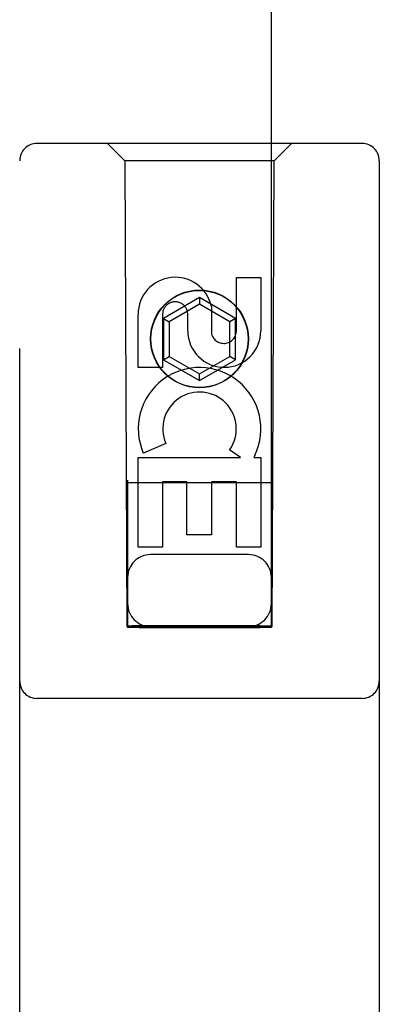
# Model space of a CAD drawing. Header units: inches. Extents: x 0 to 278, y 0 to 180.
# Tile 16 of 81: x 92.447 to 93.072, y 93.341 to 95.053. Entities that reach past the tile are written whole.
import ezdxf

# ---------------------------------------------------------------- set-up
doc = ezdxf.new("R2010")
doc.units = ezdxf.units.IN
doc.header["$LTSCALE"] = 15.310625
doc.header["$MEASUREMENT"] = 0
doc.linetypes.add('HIDDEN', pattern=[0.2, 0.1, -0.1])
doc.layers.add('LEFTHAND_DOOR_ASSEMBLY', color=7, linetype='CONTINUOUS')

msp = doc.modelspace()

# ---------------------------------------------------------------- linework, layer by layer
at = {"layer": 'LEFTHAND_DOOR_ASSEMBLY', "color": 8, "linetype": 'HIDDEN'}
for p, q in [((92.6343, 130.9982), (92.6343, 93.9966)), ((92.8843, 93.9966), (92.8843, 130.9982)), ((93.0418, 94.8382), (92.4768, 94.8382)), ((92.6293, 94.8082), (92.5993, 94.8382)), ((92.8893, 94.8082), (92.9193, 94.8382)), ((92.4468, 92.9507), (92.4468, 94.8082)), ((92.6293, 94.8082), (92.6328, 93.9982)), ((92.8893, 94.8082), (92.6293, 94.8082)), ((92.8858, 93.9982), (92.8893, 94.8082)), ((93.0718, 94.8082), (93.0718, 92.9507)), ((92.8234, 94.5124), (92.8234, 94.6048)), ((92.8234, 94.6048), (92.8659, 94.6048)), ((92.8659, 94.6048), (92.8659, 94.5124)), ((92.7593, 94.5701), (92.6968, 94.534)), ((92.7593, 94.5701), (92.7593, 94.5585)), ((92.8218, 94.534), (92.7593, 94.5701)), ((92.7593, 94.5585), (92.7068, 94.5282)), ((92.8118, 94.5282), (92.7593, 94.5585)), ((92.7799, 94.5547), (92.7799, 94.5084)), ((92.6527, 94.4485), (92.6527, 94.5409)), ((92.6951, 94.5409), (92.6951, 94.4485)), ((92.6968, 94.534), (92.6968, 94.4618)), ((92.6968, 94.534), (92.7068, 94.5282)), ((92.7068, 94.5282), (92.7068, 94.4676)), ((92.739, 94.5124), (92.739, 94.5409)), ((92.8218, 94.534), (92.8118, 94.5282)), ((92.8118, 94.4676), (92.8118, 94.5282)), ((92.8218, 94.4618), (92.8218, 94.534)), ((92.6968, 94.4618), (92.7068, 94.4676)), ((92.6968, 94.4618), (92.7593, 94.4258)), ((92.7068, 94.4676), (92.7593, 94.4373)), ((92.7593, 94.4373), (92.8118, 94.4676)), ((92.7593, 94.4258), (92.8218, 94.4618)), ((92.8218, 94.4618), (92.8118, 94.4676)), ((92.6951, 94.4485), (92.6527, 94.4485)), ((92.7593, 94.4258), (92.7593, 94.4373)), ((92.7008, 94.3166), (92.6617, 94.2997)), ((92.8303, 94.2922), (92.8117, 94.3052)), ((92.6527, 94.1361), (92.6527, 94.2922)), ((92.6527, 94.2922), (92.8303, 94.2922)), ((92.8554, 94.2957), (92.8536, 94.2922)), ((92.8536, 94.2922), (92.8659, 94.2922)), ((92.8659, 94.2922), (92.8659, 94.1361)), ((92.8869, 94.2482), (92.6317, 94.2482)), ((92.6951, 94.2496), (92.6951, 94.1361)), ((92.7375, 94.2496), (92.6951, 94.2496)), ((92.7375, 94.1574), (92.7375, 94.2496)), ((92.78, 94.2496), (92.78, 94.1574)), ((92.8234, 94.2496), (92.78, 94.2496)), ((92.8234, 94.1361), (92.8234, 94.2496)), ((92.78, 94.1574), (92.7375, 94.1574)), ((92.6951, 94.1361), (92.6527, 94.1361)), ((92.8659, 94.1361), (92.8234, 94.1361)), ((92.8443, 94.1232), (92.6743, 94.1232)), ((92.6328, 93.9982), (92.8858, 93.9982)), ((92.6352, 93.9996), (92.6367, 93.9996)), ((92.6367, 93.9996), (92.6416, 93.9997)), ((92.6402, 93.9965), (92.6367, 93.9966)), ((92.6543, 93.9965), (92.6402, 93.9965)), ((92.6416, 93.9997), (92.8643, 93.9997)), ((92.6543, 93.9965), (92.8643, 93.9965)), ((92.8643, 93.9997), (92.8784, 93.9996)), ((92.877, 93.9965), (92.8643, 93.9965)), ((92.8819, 93.9966), (92.877, 93.9965)), ((92.8784, 93.9996), (92.8819, 93.9996)), ((92.8834, 93.9966), (92.8819, 93.9966)), ((93.0418, 93.8732), (92.4768, 93.8732))]:
    msp.add_line(p, q, dxfattribs=at)
for points in [[(92.6343, 93.9996), (92.6344, 93.9996), (92.6347, 93.9996), (92.6352, 93.9996)], [(92.6367, 93.9966), (92.6352, 93.9966), (92.6347, 93.9966), (92.6344, 93.9966), (92.6343, 93.9966)], [(92.8819, 93.9996), (92.8834, 93.9996), (92.8839, 93.9996), (92.8842, 93.9996), (92.8843, 93.9996)], [(92.8843, 93.9966), (92.8842, 93.9966), (92.8839, 93.9966), (92.8834, 93.9966)]]:
    msp.add_lwpolyline(points, dxfattribs=at)
for radius in [0.085, 0.0845]:
    msp.add_circle((92.7593, 94.4982), radius, dxfattribs=at)
for centre, radius, start, end in [((92.4768, 94.8082), 0.03, 90, 180), ((93.0418, 94.8082), 0.03, 0, 90), ((92.717, 94.541), 0.0644, 12.2995, 180.0775), ((92.717, 94.5409), 0.0219, 359.9011, 180), ((92.8024, 94.5124), 0.0635, 180, 360), ((92.8015, 94.5124), 0.0219, 190.307, 360), ((92.7594, 94.342), 0.1065, 334.2636, 203.4027), ((92.7594, 94.342), 0.0639, 324.8895, 203.4026), ((92.6743, 94.0832), 0.04, 90, 180), ((92.8443, 94.0832), 0.04, 0, 90), ((92.6743, 94.0382), 0.04, 180, 270), ((92.8443, 94.0382), 0.04, 270, 360), ((92.4768, 93.9032), 0.03, 180, 270), ((93.0418, 93.9032), 0.03, 270, 360)]:
    msp.add_arc(centre, radius, start, end, dxfattribs=at)

doc.saveas('drawing.dxf')
